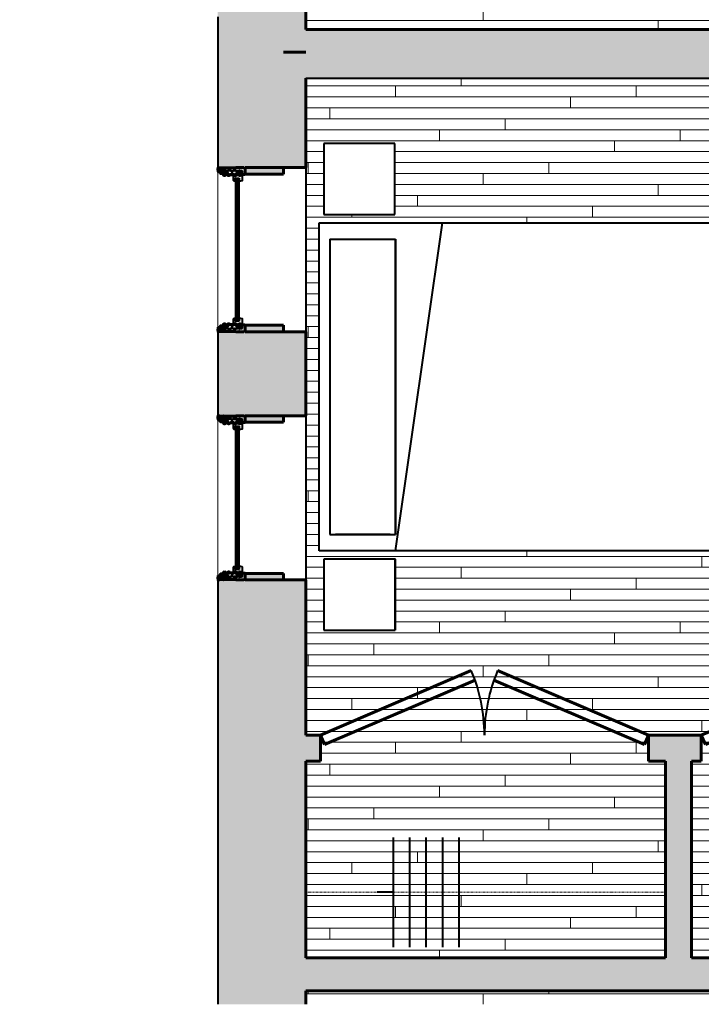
# Model space of a CAD drawing. Header units: inches. Extents: x 247 to 537, y -3781 to -3400.
# Tile 1 of 25: x 263 to 388, y -3781 to -3601. Entities that reach past the tile are written whole.
import ezdxf

# ---------------------------------------------------------------- set-up
doc = ezdxf.new("R2010")
doc.units = ezdxf.units.IN
doc.header["$MEASUREMENT"] = 0
doc.linetypes.add('Hidden 1_16_', pattern=[0.09375, 0.0625, -0.03125])
for name, color, linetype, lineweight in [('A-DETL', 90, 'Continuous', 40), ('A-DOOR', 31, 'Continuous', 40), ('A-FLOR-PATT', 8, 'Continuous', 18), ('A-GLAZ', 151, 'Continuous', 40), ('A-WALL', 113, 'Continuous', 18), ('A-WALL-PATT', 111, 'Continuous', 18), ('I-FURN', 30, 'Continuous', 40), ('I-WALL', 2, 'Continuous', 40)]:
    doc.layers.add(name, color=color, linetype=linetype, lineweight=lineweight)

# ---------------------------------------------------------------- blocks, each defined once
blk = doc.blocks.new('Proline_Clad_Wood-Double-Hung_Vent_Unit - 30_ x 48_ garden enlarged-1929818-UNIT 2')
at = {"layer": 'A-GLAZ'}
h = blk.add_hatch(color=135, dxfattribs=at)
h.paths.add_polyline_path([(-15, 5.91), (-15, 5.78), (-14.93, 5.8), (-14.95, 5.96)], flags=0)
h.paths.add_polyline_path([(-14.98, 5.63), (-14.91, 5.65), (-14.91, 5.77), (-14.98, 5.75)], flags=0)
h.paths.add_polyline_path([(-14.96, 4.81), (-14.85, 4.81), (-14.92, 4.85)], flags=0)
h.paths.add_polyline_path([(-14.94, 5.04), (-14.9, 5.08), (-14.92, 5.56), (-14.94, 5.56)], flags=0)
h.paths.add_polyline_path([(-14.8, 5.65), (-14.76, 5.65), (-14.76, 5.93), (-14.8, 5.94)], flags=0)
h.paths.add_polyline_path([(-14.74, 6), (-14.74, 5.96), (-14.64, 5.96), (-14.43, 5.9), (-14.3, 5.9), (-14.3, 5.94), (-14.43, 5.94), (-14.64, 6)], flags=0)
h.paths.add_polyline_path([(-14.52, 5.58), (-14.42, 5.63), (-14.29, 5.63), (-14.3, 5.67), (-14.42, 5.67)], flags=0)
h.paths.add_polyline_path([(-14.42, 5.52), (-14.32, 5.48), (-13.97, 5.48), (-13.96, 5.52)], flags=0)
h.paths.add_polyline_path([(-14.39, 5.26), (-14.35, 5.28), (-14.34, 5.46), (-14.39, 5.45)], flags=0)
h.paths.add_polyline_path([(-14.27, 5.7), (-14.23, 5.69), (-14.23, 5.88), (-14.27, 5.87)], flags=0)
h.paths.add_polyline_path([(-13.94, 5.45), (-13.94, 5.01), (-13.9, 5.01), (-13.9, 5.46)], flags=0)
h = blk.add_hatch(color=135, dxfattribs=at)
h.paths.add_polyline_path([(-13.77, 1.7), (-13.79, 1.73), (-13.95, 1.73), (-13.97, 1.62)], flags=0)
h.paths.add_polyline_path([(-15, 1.24), (-14.91, 1.15), (-14.88, 1), (-13.83, 1), (-13.77, 1.06), (-13.77, 1.7), (-14, 1.6), (-14.35, 1.61), (-14.35, 1.63), (-14.33, 1.77), (-14.36, 1.77), (-14.36, 2.05), (-14.55, 2.05), (-14.55, 2.14), (-14.27, 2.15), (-14.27, 2.38), (-14.36, 2.38), (-14.36, 2.53), (-14.59, 2.98), (-14.55, 3.02), (-14.27, 3.19), (-14.27, 3.55), (-14.59, 3.77), (-14.58, 3.83), (-14.36, 4.21), (-14.36, 4.54), (-14.55, 4.55), (-14.55, 4.64), (-14.36, 4.64), (-14.36, 4.9), (-14.18, 4.91), (-14.18, 5.09), (-14.34, 5.09), (-14.41, 5.21), (-14.45, 5.21), (-14.47, 5.27), (-14.39, 5.27), (-14.39, 5.45), (-14.71, 5.45), (-14.84, 5.07), (-14.71, 4.88), (-14.77, 4.8), (-14.9, 4.79), (-14.94, 4.75), (-14.94, 4.4), (-14.91, 4.37), (-14.94, 4.34), (-14.94, 2.76), (-15, 2.72)], flags=0)
h = blk.add_hatch(color=135, dxfattribs=at)
h.paths.add_polyline_path([(13.77, 1.7), (13.77, 1.06), (13.83, 1), (14.88, 1), (14.91, 1.15), (15, 1.24), (15, 2.72), (14.94, 2.76), (14.94, 4.34), (14.91, 4.37), (14.94, 4.4), (14.94, 4.75), (14.9, 4.79), (14.77, 4.8), (14.71, 4.88), (14.77, 4.99), (14.84, 5.07), (14.71, 5.45), (14.39, 5.45), (14.39, 5.27), (14.48, 5.27), (14.45, 5.21), (14.41, 5.21), (14.34, 5.09), (14.18, 5.09), (14.18, 4.91), (14.36, 4.9), (14.36, 4.64), (14.55, 4.64), (14.55, 4.55), (14.36, 4.54), (14.36, 4.21), (14.59, 3.77), (14.55, 3.72), (14.27, 3.55), (14.27, 3.19), (14.59, 2.98), (14.58, 2.92), (14.36, 2.53), (14.36, 2.38), (14.27, 2.38), (14.27, 2.15), (14.55, 2.14), (14.55, 2.05), (14.36, 2.05), (14.36, 1.77), (14.33, 1.77), (14.35, 1.61), (14.32, 1.6), (13.98, 1.6), (13.81, 1.68)], flags=0)
h.paths.add_polyline_path([(13.77, 1.7), (13.97, 1.62), (13.95, 1.73), (13.79, 1.73)], flags=0)
h = blk.add_hatch(color=135, dxfattribs=at)
h.paths.add_polyline_path([(13.9, 5.46), (13.9, 5.01), (13.94, 5.01), (13.94, 5.45)], flags=0)
h.paths.add_polyline_path([(14.52, 5.58), (14.42, 5.67), (14.3, 5.67), (14.29, 5.63), (14.42, 5.63)], flags=0)
h.paths.add_polyline_path([(14.42, 5.52), (14.42, 5.48), (14.49, 5.56)], flags=0)
h.paths.add_polyline_path([(13.96, 5.52), (13.97, 5.48), (14.32, 5.48), (14.42, 5.52)], flags=0)
h.paths.add_polyline_path([(14.23, 5.69), (14.27, 5.7), (14.27, 5.87), (14.23, 5.88)], flags=0)
h.paths.add_polyline_path([(14.3, 5.94), (14.3, 5.9), (14.43, 5.9), (14.74, 6), (14.64, 6), (14.43, 5.94)], flags=0)
h.paths.add_polyline_path([(14.34, 5.46), (14.35, 5.28), (14.39, 5.26), (14.39, 5.45)], flags=0)
h.paths.add_polyline_path([(14.76, 5.93), (14.76, 5.65), (14.8, 5.65), (14.8, 5.94)], flags=0)
h.paths.add_polyline_path([(14.85, 4.81), (14.96, 4.81), (14.92, 4.85)], flags=0)
h.paths.add_polyline_path([(14.9, 5.08), (14.94, 5.04), (14.92, 5.56), (14.9, 5.55)], flags=0)
h.paths.add_polyline_path([(14.91, 5.77), (14.91, 5.65), (14.97, 5.63), (14.97, 5.75)], flags=0)
h.paths.add_polyline_path([(14.93, 5.8), (15, 5.78), (15, 5.91), (14.95, 5.96), (14.93, 5.88)], flags=0)
h = blk.add_hatch(color=135, dxfattribs=at)
h.paths.add_polyline_path([(-14.12, 5.1), (-14.08, 5.03), (-14.08, 5.17)], flags=0)
h.paths.add_polyline_path([(-14.12, 1.64), (-14.08, 1.62), (-14.08, 1.7)], flags=0)
h.paths.add_polyline_path([(-14.07, 2.22), (-13.87, 2.1), (-13.72, 2.1), (-13.58, 1.97), (-13.7, 1.82), (-14.05, 1.78), (-14.05, 1.73), (-13.7, 1.77), (-13.53, 1.97), (-13.72, 2.15), (-13.86, 2.15), (-14.05, 2.34), (-13.86, 2.52), (-13.72, 2.52), (-13.54, 2.65), (-13.61, 2.86), (-13.68, 2.94), (-13.7, 3.06), (-13.68, 3.79), (-13.61, 3.87), (-13.54, 4.08), (-13.72, 4.21), (-13.86, 4.21), (-14.05, 4.4), (-13.86, 4.59), (-13.72, 4.59), (-13.53, 4.76), (-13.7, 4.96), (-14.05, 5), (-14.05, 4.95), (-13.7, 4.91), (-13.58, 4.76), (-13.72, 4.63), (-13.87, 4.63), (-14.07, 4.51), (-14.07, 4.28), (-13.87, 4.17), (-13.72, 4.17), (-13.58, 4.07), (-13.64, 3.91), (-13.72, 3.81), (-13.75, 3.69), (-13.72, 2.92), (-13.64, 2.83), (-13.58, 2.67), (-13.72, 2.57), (-13.87, 2.57), (-14.07, 2.45)], flags=0)
h = blk.add_hatch(color=135, dxfattribs=at)
h.paths.add_polyline_path([(13.53, 4.76), (13.72, 4.59), (13.86, 4.59), (14.05, 4.4), (13.86, 4.21), (13.72, 4.21), (13.54, 4.08), (13.61, 3.87), (13.68, 3.79), (13.7, 3.69), (13.68, 2.94), (13.61, 2.86), (13.54, 2.65), (13.72, 2.52), (13.86, 2.52), (14.05, 2.34), (13.86, 2.15), (13.72, 2.15), (13.53, 1.97), (13.7, 1.77), (14.05, 1.73), (14.05, 1.78), (13.7, 1.82), (13.58, 1.97), (13.72, 2.1), (13.87, 2.1), (14.07, 2.22), (14.07, 2.45), (13.81, 2.57), (13.72, 2.57), (13.58, 2.67), (13.64, 2.83), (13.72, 2.92), (13.75, 3.06), (13.72, 3.81), (13.64, 3.91), (13.58, 4.07), (13.72, 4.17), (13.87, 4.17), (14.07, 4.31), (14.07, 4.51), (13.81, 4.63), (13.72, 4.63), (13.58, 4.76), (13.7, 4.91), (14.05, 4.95), (14.05, 5), (13.7, 4.96)], flags=0)
h.paths.add_polyline_path([(14.08, 1.7), (14.08, 1.62), (14.12, 1.64)], flags=0)
h.paths.add_polyline_path([(14.08, 5.17), (14.08, 5.03), (14.12, 5.1)], flags=0)
for points in [[(-15, -1.94), (-15, -6), (-13.83, -6), (-13.83, 1), (-15, 1), (-15, 0.56)], [(13.83, -6), (15, -6), (15, 1), (13.83, 1), (13.83, -1.94)]]:
    blk.add_hatch(color=135, dxfattribs=at).paths.add_polyline_path(points, flags=0)
at = {"layer": 'A-GLAZ', "color": 10, "lineweight": 60}
for p, q in [((-15, 5.91), (-15, 5.78)), ((-15, 5.78), (-14.98, 5.75)), ((-14.98, 5.75), (-14.98, 5.63)), ((-14.94, 5.59), (-14.94, 5.04)), ((-14.9, 5.79), (-14.93, 5.88)), ((-14.93, 5.88), (-14.9, 5.88)), ((-14.91, 5.77), (-14.93, 5.8)), ((-14.93, 5.8), (-14.9, 5.79)), ((-14.91, 5.65), (-14.91, 5.77)), ((-14.9, 5.88), (-14.9, 5.91)), ((-14.9, 5.08), (-14.9, 5.55)), ((-14.83, 5.62), (-14.88, 5.62)), ((-14.87, 5.58), (-14.83, 5.58)), ((-14.71, 5.45), (-14.84, 5.07)), ((-14.8, 5.94), (-14.8, 5.65)), ((-14.76, 5.65), (-14.76, 5.93)), ((-14.64, 6), (-14.74, 6)), ((-14.74, 5.96), (-14.64, 5.96)), ((-14.39, 5.45), (-14.71, 5.45)), ((-14.43, 5.94), (-14.64, 6)), ((-14.64, 5.96), (-14.43, 5.9)), ((-14.3, 5.94), (-14.43, 5.94)), ((-14.43, 5.9), (-14.3, 5.9)), ((-14.3, 5.67), (-14.42, 5.67)), ((-14.42, 5.63), (-14.29, 5.63)), ((-13.96, 5.52), (-14.42, 5.52)), ((-14.39, 5.45), (-14.39, 5.26)), ((-14.39, 5.27), (-14.39, 5.45)), ((-14.35, 5.28), (-14.34, 5.46)), ((-14.32, 5.48), (-13.97, 5.48)), ((-14.27, 5.87), (-14.27, 5.7)), ((-14.23, 5.69), (-14.23, 5.88)), ((-13.94, 5.45), (-13.94, 5.01)), ((-13.9, 5.01), (-13.9, 5.46)), ((13.9, 5.46), (13.9, 5.01)), ((13.94, 5.01), (13.94, 5.45)), ((14.42, 5.52), (13.96, 5.52)), ((13.97, 5.48), (14.32, 5.48)), ((14.23, 5.88), (14.23, 5.69)), ((14.27, 5.7), (14.27, 5.87)), ((14.29, 5.63), (14.42, 5.63)), ((14.43, 5.94), (14.3, 5.94)), ((14.3, 5.9), (14.43, 5.9)), ((14.42, 5.67), (14.3, 5.67)), ((14.34, 5.46), (14.35, 5.28)), ((14.39, 5.26), (14.39, 5.45)), ((14.71, 5.45), (14.39, 5.45)), ((14.39, 5.45), (14.39, 5.27)), ((14.64, 6), (14.43, 5.94)), ((14.43, 5.9), (14.64, 5.96)), ((14.74, 6), (14.64, 6)), ((14.64, 5.96), (14.74, 5.96)), ((14.84, 5.07), (14.71, 5.45)), ((14.76, 5.93), (14.76, 5.65)), ((14.8, 5.65), (14.8, 5.94)), ((14.88, 5.62), (14.83, 5.62)), ((14.83, 5.58), (14.87, 5.58)), ((14.9, 5.91), (14.9, 5.88)), ((14.9, 5.88), (14.93, 5.88)), ((14.93, 5.88), (14.9, 5.79)), ((14.9, 5.79), (14.93, 5.8)), ((14.9, 5.55), (14.9, 5.08)), ((14.93, 5.8), (14.91, 5.77)), ((14.91, 5.77), (14.91, 5.65)), ((14.94, 5.04), (14.94, 5.59)), ((14.97, 5.75), (15, 5.78)), ((14.97, 5.63), (14.97, 5.75)), ((15, 5.78), (15, 5.91)), ((-14.96, 4.81), (-14.85, 4.81)), ((-14.9, 4.79), (-14.94, 4.75)), ((-14.94, 4.75), (-14.94, 4.4)), ((-14.94, 4.4), (-14.91, 4.37)), ((-14.91, 4.37), (-14.94, 4.34)), ((-14.94, 4.34), (-14.94, 2.76)), ((-14.84, 4.85), (-14.92, 4.85)), ((-14.77, 4.8), (-14.9, 4.79)), ((-14.87, 5), (-14.86, 4.97)), ((-14.83, 5.01), (-14.85, 5.04)), ((-14.84, 5.07), (-14.83, 5.01)), ((-14.8, 4.87), (-14.84, 4.85)), ((-14.82, 4.82), (-14.78, 4.84)), ((-14.78, 4.93), (-14.78, 4.9)), ((-14.71, 4.88), (-14.77, 4.8)), ((-14.74, 4.94), (-14.71, 4.88)), ((-14.74, 4.9), (-14.74, 4.93)), ((-14.58, 3.83), (-14.36, 4.21)), ((-14.55, 4.55), (-14.55, 4.64)), ((-14.55, 4.64), (-14.36, 4.64)), ((-14.36, 4.54), (-14.55, 4.55)), ((-14.27, 3.55), (-14.55, 3.72)), ((-14.45, 5.21), (-14.48, 5.27)), ((-14.48, 5.27), (-14.39, 5.27)), ((-14.39, 5.26), (-14.45, 5.26)), ((-14.45, 5.26), (-14.42, 5.22)), ((-14.41, 5.21), (-14.45, 5.21)), ((-14.34, 5.09), (-14.41, 5.21)), ((-14.36, 4.9), (-14.18, 4.91)), ((-14.36, 4.64), (-14.36, 4.9)), ((-14.36, 4.21), (-14.36, 4.54)), ((-14.18, 5.09), (-14.34, 5.09)), ((-14.18, 4.91), (-14.18, 5.09)), ((-14.08, 5.17), (-14.12, 5.1)), ((-14.12, 5.1), (-14.12, 5.03)), ((-14.08, 5.03), (-14.08, 5.17)), ((-13.7, 4.96), (-14.05, 5)), ((-14.05, 4.95), (-13.7, 4.91)), ((-13.72, 4.63), (-13.87, 4.63)), ((-13.87, 4.17), (-13.72, 4.17)), ((-13.86, 4.59), (-13.72, 4.59)), ((-13.72, 4.21), (-13.86, 4.21)), ((-13.75, 3.69), (-13.75, 3.04)), ((-13.7, 3.04), (-13.7, 3.69)), ((14.05, 5), (13.7, 4.96)), ((13.7, 4.91), (14.05, 4.95)), ((13.7, 3.69), (13.7, 3.04)), ((13.87, 4.63), (13.72, 4.63)), ((13.72, 4.59), (13.86, 4.59)), ((13.86, 4.21), (13.72, 4.21)), ((13.72, 4.17), (13.87, 4.17)), ((13.75, 3.04), (13.75, 3.69)), ((14.12, 5.1), (14.08, 5.17)), ((14.08, 5.17), (14.08, 5.03)), ((14.12, 5.03), (14.12, 5.1)), ((14.34, 5.09), (14.18, 5.09)), ((14.18, 5.09), (14.18, 4.91)), ((14.18, 4.91), (14.36, 4.9)), ((14.55, 3.72), (14.27, 3.55)), ((14.41, 5.21), (14.34, 5.09)), ((14.36, 4.9), (14.36, 4.64)), ((14.36, 4.64), (14.55, 4.64)), ((14.55, 4.55), (14.36, 4.54)), ((14.36, 4.54), (14.36, 4.21)), ((14.36, 4.21), (14.58, 3.83)), ((14.39, 5.27), (14.48, 5.27)), ((14.45, 5.26), (14.39, 5.26)), ((14.45, 5.21), (14.41, 5.21)), ((14.42, 5.22), (14.45, 5.26)), ((14.48, 5.27), (14.45, 5.21)), ((14.55, 4.64), (14.55, 4.55)), ((14.71, 4.88), (14.74, 4.94)), ((14.77, 4.8), (14.71, 4.88)), ((14.74, 4.93), (14.74, 4.9)), ((14.9, 4.79), (14.77, 4.8)), ((14.78, 4.9), (14.78, 4.93)), ((14.78, 4.84), (14.82, 4.82)), ((14.84, 4.85), (14.8, 4.87)), ((14.83, 5.01), (14.84, 5.07)), ((14.85, 5.04), (14.83, 5.01)), ((14.92, 4.85), (14.84, 4.85)), ((14.85, 4.81), (14.96, 4.81)), ((14.86, 4.97), (14.87, 5)), ((14.94, 4.75), (14.9, 4.79)), ((14.91, 4.37), (14.94, 4.4)), ((14.94, 4.34), (14.91, 4.37)), ((14.94, 4.4), (14.94, 4.75)), ((14.94, 2.76), (14.94, 4.34)), ((-14.94, 2.76), (-15, 2.72)), ((-15, 2.72), (-15, 1.24)), ((-14.36, 2.53), (-14.58, 2.92)), ((-14.55, 3.02), (-14.27, 3.19)), ((-14.55, 2.14), (-14.27, 2.15)), ((-14.55, 2.05), (-14.55, 2.14)), ((-14.36, 2.05), (-14.55, 2.05)), ((-14.36, 2.38), (-14.36, 2.53)), ((-14.27, 2.38), (-14.36, 2.38)), ((-14.36, 1.77), (-14.36, 2.05)), ((-14.27, 3.19), (-14.27, 3.55)), ((-14.27, 2.15), (-14.27, 2.38)), ((-13.7, 1.82), (-14.05, 1.78)), ((-13.72, 2.57), (-13.87, 2.57)), ((-13.87, 2.1), (-13.72, 2.1)), ((-13.86, 2.52), (-13.72, 2.52)), ((-13.72, 2.15), (-13.86, 2.15)), ((14.05, 1.78), (13.7, 1.82)), ((13.87, 2.57), (13.72, 2.57)), ((13.72, 2.52), (13.86, 2.52)), ((13.86, 2.15), (13.72, 2.15)), ((13.72, 2.1), (13.87, 2.1)), ((14.27, 3.55), (14.27, 3.19)), ((14.27, 3.19), (14.55, 3.02)), ((14.36, 2.38), (14.27, 2.38)), ((14.27, 2.38), (14.27, 2.15)), ((14.27, 2.15), (14.55, 2.14)), ((14.58, 2.92), (14.36, 2.53)), ((14.36, 2.53), (14.36, 2.38)), ((14.55, 2.05), (14.36, 2.05)), ((14.36, 2.05), (14.36, 1.77)), ((14.55, 2.14), (14.55, 2.05)), ((15, 2.72), (14.94, 2.76)), ((15, 1.24), (15, 2.72)), ((-15, 1.24), (-14.91, 1.15)), ((-15, 1), (-15, -6)), ((-13.83, 1), (-15, 1)), ((-14.91, 1.15), (-14.91, 1.02)), ((-14.91, 1.02), (-14.88, 1)), ((-14.88, 1), (-13.83, 1)), ((-14.33, 1.77), (-14.36, 1.77)), ((-14.35, 1.63), (-14.33, 1.77)), ((-14, 1.6), (-14.32, 1.6)), ((-14.12, 1.7), (-14.12, 1.64)), ((-14.12, 1.64), (-14.08, 1.62)), ((-14.08, 1.62), (-14.08, 1.7)), ((-14.05, 1.73), (-13.7, 1.77)), ((-13.95, 1.73), (-13.97, 1.62)), ((-13.79, 1.73), (-13.95, 1.73)), ((-13.83, -6), (-13.83, 1)), ((-13.77, 1.06), (-13.77, 1.7)), ((13.7, 1.77), (14.05, 1.73)), ((13.77, 1.7), (13.77, 1.06)), ((13.95, 1.73), (13.79, 1.73)), ((13.83, 1), (13.83, -6)), ((15, 1), (13.83, 1)), ((13.83, 1), (14.88, 1)), ((13.97, 1.62), (13.95, 1.73)), ((14.32, 1.6), (14, 1.6)), ((14.08, 1.7), (14.08, 1.62)), ((14.08, 1.62), (14.12, 1.64)), ((14.12, 1.64), (14.12, 1.7)), ((14.36, 1.77), (14.33, 1.77)), ((14.33, 1.77), (14.35, 1.63)), ((14.88, 1), (14.91, 1.02)), ((14.91, 1.15), (15, 1.24)), ((14.91, 1.02), (14.91, 1.15)), ((15, -6), (15, 1)), ((-15, -6), (-13.83, -6)), ((13.83, -6), (15, -6))]:
    blk.add_line(p, q, dxfattribs=at)
at = {"layer": 'A-GLAZ', "color": 250}
for p, q in [((-13.73, 2.48), (-13.73, 2.2)), ((-13.48, 1.85), (-13.67, 1.66)), ((-13.52, 3.06), (-13.54, 2.77)), ((-13.54, 2.08), (-13.51, 2.08)), ((-13.51, 2.77), (-13.5, 3.06)), ((-13.45, 2.8), (-13.49, 2.8)), ((-13.49, 2.8), (-13.49, 2.77)), ((-13.48, 2.05), (-13.48, 1.85)), ((-13.42, 3.12), (-13.47, 3.03)), ((-13.47, 3.03), (-13.47, 2.8)), ((-13.47, 2.8), (-13.42, 2.8)), ((-13.42, 2.73), (-13.47, 2.72)), ((-13.47, 2.72), (-13.47, 2.65)), ((-13.46, 2.77), (-13.45, 2.8)), ((-12.67, 3.15), (-13.44, 3.15)), ((-13.44, 3.12), (-12.67, 3.12)), ((-12.77, 3.12), (-13.42, 3.12)), ((-13.42, 2.8), (-13.42, 2.73)), ((-13.08, 2.8), (-12.7, 2.82)), ((-13.08, 2.08), (-13.08, 2.8)), ((-13.08, 2.71), (13.08, 2.71)), ((13.08, 2.59), (-13.08, 2.59)), ((13.08, 2.2), (-13.08, 2.2)), ((-12.51, 2.08), (-13.08, 2.08)), ((-12.77, 3.02), (-12.77, 3.12)), ((-12.69, 2.94), (-12.77, 3.02)), ((-12.66, 2.88), (-12.67, 2.92)), ((-12.58, 2.87), (-12.66, 2.8)), ((-12.64, 2.78), (-12.56, 2.84)), ((-12.62, 1.51), (-12.51, 2.02)), ((-12.61, 3.08), (-12.54, 2.76)), ((-12.52, 2.77), (-12.58, 3.08)), ((-12.56, 2.84), (-12.58, 2.87)), ((-12.51, 2.08), (12.51, 2.08)), ((-12.51, 2.02), (-12.51, 2.08)), ((13.08, 2.08), (12.51, 2.08)), ((12.51, 2.08), (12.51, 2.02)), ((12.51, 2.02), (12.62, 1.51)), ((12.58, 3.08), (12.52, 2.77)), ((12.54, 2.76), (12.61, 3.08)), ((12.58, 2.87), (12.56, 2.84)), ((12.56, 2.84), (12.64, 2.78)), ((12.66, 2.8), (12.58, 2.87)), ((12.67, 2.92), (12.66, 2.88)), ((13.44, 3.15), (12.67, 3.15)), ((12.67, 3.12), (13.44, 3.12)), ((12.77, 3.02), (12.69, 2.94)), ((12.7, 2.82), (13.08, 2.8)), ((13.42, 3.12), (12.77, 3.12)), ((12.77, 3.12), (12.77, 3.02)), ((13.08, 2.8), (13.08, 2.08)), ((13.47, 3.03), (13.42, 3.12)), ((13.42, 2.73), (13.42, 2.8)), ((13.42, 2.8), (13.47, 2.8)), ((13.47, 2.72), (13.42, 2.73)), ((13.49, 2.8), (13.45, 2.8)), ((13.45, 2.8), (13.46, 2.77)), ((13.47, 2.8), (13.47, 3.03)), ((13.47, 2.65), (13.47, 2.72)), ((13.48, 1.85), (13.48, 2.05)), ((13.67, 1.66), (13.48, 1.85)), ((13.49, 2.77), (13.49, 2.8)), ((13.5, 3.06), (13.51, 2.77)), ((13.51, 2.08), (13.54, 2.08)), ((13.54, 2.77), (13.52, 3.06)), ((13.73, 2.2), (13.73, 2.48)), ((-13.67, 1.66), (-13.67, 1.52)), ((-13.67, 1.52), (-13.63, 1.47)), ((-13.63, 1.47), (-12.67, 1.47)), ((12.67, 1.47), (13.63, 1.47)), ((13.63, 1.47), (13.67, 1.52)), ((13.67, 1.52), (13.67, 1.66))]:
    blk.add_line(p, q, dxfattribs=at)
at = {"layer": 'A-GLAZ', "color": 10, "lineweight": 60}
for centre, radius, start, end in [((-14.95, 5.91), 0.05, 0, 180), ((-14.93, 5.63), 0.0471, 180, 250), ((-14.88, 5.65), 0.031, 180, 270), ((-14.87, 5.55), 0.031, 90, 180), ((-14.83, 5.65), 0.031, 270, 0), ((-14.83, 5.65), 0.071, 270, 0), ((-14.74, 5.94), 0.061, 90, 180), ((-14.74, 5.93), 0.0265, 90, 180), ((-14.42, 5.58), 0.0945, 90, 270), ((-14.42, 5.58), 0.0545, 90, 270), ((-14.42, 5.45), 0.032, 358.9819, 98.1628), ((-14.32, 5.46), 0.0224, 90, 169.0382), ((-14.3, 5.88), 0.061, 0, 90), ((-14.3, 5.87), 0.0242, 360, 90), ((-14.3, 5.7), 0.0298, 270, 0), ((-14.29, 5.69), 0.056, 270, 0), ((-13.97, 5.45), 0.0271, 360, 90), ((-13.96, 5.46), 0.056, 0, 90), ((13.96, 5.46), 0.056, 90, 180), ((13.97, 5.45), 0.0271, 90, 180), ((14.3, 5.88), 0.061, 90, 180), ((14.29, 5.69), 0.056, 180, 270), ((14.3, 5.87), 0.0242, 90, 180), ((14.3, 5.7), 0.0298, 180, 270), ((14.32, 5.46), 0.0224, 10.9618, 90), ((14.42, 5.45), 0.032, 81.8372, 181.0181), ((14.42, 5.58), 0.0945, 270, 90), ((14.42, 5.58), 0.0545, 270, 90), ((14.74, 5.94), 0.061, 360, 90), ((14.74, 5.93), 0.0265, 360, 90), ((14.83, 5.65), 0.071, 180, 270), ((14.83, 5.65), 0.031, 180, 270), ((14.87, 5.55), 0.031, 0, 90), ((14.88, 5.65), 0.031, 270, 0), ((14.95, 5.91), 0.05, 0, 180), ((14.93, 5.63), 0.0471, 290, 360), ((-14.92, 4.99), 0.0557, 115.55, 189.111), ((-14.95, 4.98), 0.0227, 189.111, 353.1504), ((-14.94, 4.83), 0.0287, 33.0847, 237.5317), ((-14.9, 4.98), 0.031, 30, 181.1307), ((-14.84, 5.11), 0.0698, 205.1454, 259.6398), ((-14.82, 5.02), 0.0653, 233.4114, 274.9955), ((-14.85, 4.88), 0.071, 270, 296.5651), ((-14.83, 4.92), 0.0855, 6.6756, 93.3019), ((-14.83, 4.92), 0.0887, 14.7882, 92.4842), ((-14.81, 4.93), 0.031, 0, 90), ((-14.81, 4.9), 0.0319, 292.4786, 353.5214), ((-14.81, 4.9), 0.0673, 296.5651, 1.906), ((-14.51, 3.79), 0.078, 150.0027, 240.0027), ((-14.41, 5.28), 0.0599, 256.011, 354.4207), ((-14.04, 5.03), 0.078, 180, 263.5665), ((-13.87, 4.4), 0.232, 90, 270), ((-14.05, 5.03), 0.031, 180, 263.5665), ((-13.86, 4.4), 0.187, 90, 270), ((-13.92, 5.01), 0.0199, 180, 0), ((-13.48, 3.69), 0.263, 125.5043, 180), ((-13.72, 4.77), 0.188, 270, 83.5665), ((-13.72, 4.77), 0.143, 270, 83.5665), ((-13.72, 4.02), 0.188, 305.5043, 90), ((-13.72, 4.02), 0.143, 305.5043, 90), ((-13.48, 3.69), 0.218, 125.5043, 180), ((13.72, 4.77), 0.188, 96.4335, 270), ((13.72, 4.02), 0.188, 90, 234.4957), ((13.72, 4.77), 0.143, 96.4335, 270), ((13.72, 4.02), 0.143, 90, 234.4957), ((13.48, 3.69), 0.218, 0, 54.4957), ((13.48, 3.69), 0.263, 360, 54.4957), ((13.86, 4.4), 0.187, 270, 90), ((13.87, 4.4), 0.232, 270, 90), ((13.92, 5.01), 0.0199, 180, 360), ((14.05, 5.03), 0.031, 276.4335, 0), ((14.04, 5.03), 0.078, 276.4335, 360), ((14.41, 5.28), 0.0599, 185.5793, 283.989), ((14.51, 3.79), 0.078, 299.9973, 29.9973), ((14.83, 4.92), 0.0855, 86.6981, 173.3244), ((14.83, 4.92), 0.0887, 87.5158, 165.2118), ((14.81, 4.9), 0.0673, 178.094, 243.4349), ((14.81, 4.93), 0.031, 90, 180), ((14.81, 4.9), 0.0319, 186.4786, 247.5214), ((14.82, 5.02), 0.0653, 265.0045, 306.5886), ((14.85, 4.88), 0.071, 243.4349, 270), ((14.84, 5.11), 0.0698, 280.3602, 334.8546), ((14.9, 4.98), 0.031, 358.8693, 150), ((14.94, 4.83), 0.0287, 302.4683, 146.9153), ((14.95, 4.98), 0.0227, 186.8496, 350.889), ((14.92, 4.99), 0.0557, 350.889, 64.45), ((-14.51, 2.96), 0.078, 119.9973, 209.9973), ((-13.87, 2.34), 0.232, 90, 270), ((-13.86, 2.34), 0.187, 90, 270), ((-13.48, 3.04), 0.263, 180, 234.4957), ((-13.72, 2.71), 0.188, 270, 54.4957), ((-13.72, 2.71), 0.143, 270, 54.4957), ((-13.72, 1.96), 0.187, 276.4335, 90), ((-13.72, 1.96), 0.142, 276.4335, 90), ((-13.48, 3.04), 0.218, 180, 234.4957), ((13.72, 2.71), 0.188, 125.5043, 270), ((13.72, 1.96), 0.187, 90, 263.5665), ((13.72, 2.71), 0.143, 125.5043, 270), ((13.72, 1.96), 0.142, 90, 263.5665), ((13.48, 3.04), 0.218, 305.5043, 0), ((13.48, 3.04), 0.263, 305.5043, 360), ((13.86, 2.34), 0.187, 270, 90), ((13.87, 2.34), 0.232, 270, 90), ((14.51, 2.96), 0.078, 330.0027, 60.0027), ((-14.32, 1.63), 0.0308, 169.6071, 270.3559), ((-14.04, 1.7), 0.078, 96.4335, 180), ((-14.05, 1.7), 0.031, 96.4335, 180), ((-14, 1.63), 0.031, 270, 350), ((-13.83, 1.06), 0.062, 270, 0), ((-13.8, 1.7), 0.0336, 3.4669, 74.5331), ((13.8, 1.7), 0.0336, 105.4669, 176.5331), ((13.83, 1.06), 0.062, 180, 270), ((14, 1.63), 0.031, 190, 270), ((14.04, 1.7), 0.078, 360, 83.5665), ((14.05, 1.7), 0.031, 0, 83.5665), ((14.32, 1.63), 0.0308, 269.6441, 10.3929)]:
    blk.add_arc(centre, radius, start, end, dxfattribs=at)
at = {"layer": 'A-GLAZ', "color": 250}
for centre, radius, start, end in [((-13.7, 2.48), 0.0232, 90, 180), ((-13.7, 2.2), 0.0297, 180, 270), ((-13.7, 2.66), 0.158, 270, 338.35), ((-13.73, 1.99), 0.183, 38.9118, 79.0882), ((-13.54, 2.13), 0.0551, 211.6569, 270), ((-13.5, 2.57), 0.0625, 99.2606, 158.35), ((-13.5, 2.77), 0.0405, 177.486, 352.3244), ((-13.44, 3.06), 0.0885, 90, 179.9343), ((-13.5, 2.77), 0.013, 176.8292, 356.8949), ((-13.51, 2.71), 0.0706, 269.8511, 306.5633), ((-13.51, 2.05), 0.031, 0, 90), ((-13.44, 3.06), 0.0652, 90.0749, 181.5911), ((-12.7, 2.86), 0.0458, 266.9924, 25.2607), ((-12.76, 2.87), 0.1, 25.2607, 44.1399), ((-12.67, 3.06), 0.0835, 12, 90), ((-12.67, 3.06), 0.06, 12, 90), ((-12.64, 2.77), 0.0361, 128.685, 321.315), ((-12.62, 2.74), 0.0386, 18.1661, 115.8735), ((-12.56, 2.76), 0.0475, 191.6531, 12), ((-12.56, 2.76), 0.024, 192.1562, 12), ((12.56, 2.76), 0.0475, 168, 348.3469), ((12.56, 2.76), 0.024, 168, 347.8438), ((12.67, 3.06), 0.0835, 90, 168), ((12.62, 2.74), 0.0386, 64.1265, 161.8339), ((12.67, 3.06), 0.06, 90, 168), ((12.64, 2.77), 0.0361, 218.685, 51.315), ((12.7, 2.86), 0.0458, 154.7393, 273.0076), ((12.76, 2.87), 0.1, 135.8601, 154.7393), ((13.44, 3.06), 0.0885, 0.0657, 90), ((13.44, 3.06), 0.0652, 358.4089, 89.9251), ((13.5, 2.77), 0.0405, 187.6756, 2.514), ((13.51, 2.71), 0.0706, 233.4367, 270.1489), ((13.51, 2.05), 0.031, 90, 180), ((13.5, 2.77), 0.013, 183.1051, 3.1708), ((13.5, 2.57), 0.0625, 21.65, 80.7394), ((13.54, 2.13), 0.0551, 270, 328.3431), ((13.7, 2.66), 0.158, 201.65, 270), ((13.73, 1.99), 0.183, 100.9118, 141.0882), ((13.7, 2.48), 0.0232, 0, 90), ((13.7, 2.2), 0.0297, 270, 0), ((-12.67, 1.52), 0.047, 270.0001, 348), ((12.67, 1.52), 0.047, 192, 270)]:
    blk.add_arc(centre, radius, start, end, dxfattribs=at)
blk = doc.blocks.new('Double-Flush-Closet - 60_ x 80_ _C3 CLOSET-1124647-UNIT 2')
at = {"layer": 'A-DOOR', "color": 10, "lineweight": 60}
for p, q in [((-30, 2.38), (-2.41, 14.16)), ((30, 2.38), (2.41, 14.16)), ((-29.25, 0.63), (-1.72, 12.39)), ((29.26, 0.63), (1.72, 12.39)), ((-30, 2.38), (-29.25, 0.63)), ((30, 2.38), (29.26, 0.63))]:
    blk.add_line(p, q, dxfattribs=at)
at = {"layer": 'A-DOOR', "color": 250}
for centre, start, end in [((-30, 2.38), 360, 23.1243), ((30, 2.38), 156.8757, 180)]:
    blk.add_arc(centre, 30, start, end, dxfattribs=at)
blk = doc.blocks.new('Double-Flush-Closet - 60_ x 80_ _LAUNDRY-1130402-UNIT 2')
at = {"layer": 'A-DOOR', "color": 10, "lineweight": 60}
for p, q in [((-30, 2.38), (-2.41, 14.16)), ((30, 2.38), (2.41, 14.16)), ((-29.25, 0.63), (-1.72, 12.39)), ((29.26, 0.63), (1.72, 12.39)), ((-30, 2.38), (-29.25, 0.63)), ((30, 2.38), (29.26, 0.63))]:
    blk.add_line(p, q, dxfattribs=at)
at = {"layer": 'A-DOOR', "color": 250}
for centre, start, end in [((-30, 2.38), 360, 23.1243), ((30, 2.38), 156.8757, 180)]:
    blk.add_arc(centre, 30, start, end, dxfattribs=at)
blk = doc.blocks.new('Bed-Standard - Queen 60_ x 79_-1580710-UNIT 2')
at = {"layer": 'I-FURN', "color": 250}
for p, q in [((-19.31, 41.3), (40.69, 41.3)), ((-19.31, -37.7), (-19.31, 41.3)), ((40.69, 41.3), (40.69, -37.7)), ((40.69, -23.7), (-19.31, -15.13)), ((-16.31, -23.7), (37.69, -23.7)), ((-16.31, -35.7), (-16.31, -23.7)), ((37.69, -23.7), (-16.31, -23.7)), ((-16.31, -34.7), (-16.31, -24.7)), ((37.69, -35.7), (37.69, -23.7)), ((37.69, -24.7), (37.69, -34.7)), ((-16.31, -35.7), (37.69, -35.7)), ((-16.31, -35.7), (37.69, -35.7)), ((40.69, -37.7), (-19.31, -37.7))]:
    blk.add_line(p, q, dxfattribs=at)
blk = doc.blocks.new('BED SIDE TABLE16 - BED SIDE TABLE-1678574-UNIT 2')
at = {"layer": 'I-FURN', "color": 250}
for p, q in [((331.89, -3623.7), (318.89, -3623.7)), ((318.89, -3623.7), (318.89, -3636.7)), ((331.89, -3636.7), (331.89, -3623.7)), ((318.89, -3636.7), (331.89, -3636.7))]:
    blk.add_line(p, q, dxfattribs=at)
blk = doc.blocks.new('BED SIDE TABLE17 - BED SIDE TABLE-1678586-UNIT 2')
at = {"layer": 'I-FURN', "color": 250}
for p, q in [((331.9, -3699.7), (318.9, -3699.7)), ((318.9, -3699.7), (318.9, -3712.7)), ((331.9, -3712.7), (331.9, -3699.7)), ((318.9, -3712.7), (331.9, -3712.7))]:
    blk.add_line(p, q, dxfattribs=at)

msp = doc.modelspace()

# ---------------------------------------------------------------- hatches: boundary and pattern name
at = {"layer": 'A-FLOR-PATT', "lineweight": 9}
h = msp.add_hatch(dxfattribs=at)
h.set_pattern_fill('FP_1', color=43, style=0, pattern_type=2)
h.set_pattern_definition([(0, (0, 0.8), (0, 2), []), (90, (0, 0.8), (-8, 8), [2, -28]), (90, (12, 4.8), (-8, 8), [2, -28])])
h.paths.add_polyline_path([(381.37, -3781.09), (487.65, -3781.09), (487.65, -3740.14), (526.25, -3740.14), (526.25, -3737.87), (484.12, -3737.87), (484.12, -3778.62), (315.62, -3778.62), (315.62, -3781.09), (377.41, -3781.09)], flags=0)
h.paths.add_polyline_path([(472.89, -3772.62), (478.12, -3772.62), (478.12, -3736.62), (447.89, -3736.62), (447.89, -3731.87), (450.51, -3731.87), (450.51, -3655.41), (449.26, -3655.41), (449.26, -3651.91), (452.89, -3651.91), (452.89, -3651.66), (453.89, -3651.66), (453.89, -3651.91), (455.26, -3651.91), (455.26, -3623.91), (453.89, -3623.91), (453.89, -3624.16), (452.89, -3624.16), (452.89, -3623.91), (449.26, -3623.91), (449.26, -3620.41), (450.51, -3620.41), (450.51, -3607), (445.75, -3607), (445.75, -3608.25), (442.25, -3608.25), (442.25, -3605.62), (442, -3605.62), (442, -3604.62), (442.25, -3604.62), (442.25, -3601.62), (445.75, -3601.62), (445.75, -3602.87), (522.12, -3602.87), (522.12, -3599.74), (525, -3599.74), (525, -3596.25), (528, -3596.25), (528, -3596), (529, -3596), (529, -3596.25), (535.5, -3596.25), (535.5, -3599.75), (534.25, -3599.75), (534.25, -3740.14), (537.33, -3740.14), (537.33, -3513.37), (536.75, -3513.37), (536.75, -3512.12), (534.25, -3512.12), (534.25, -3556.75), (535.5, -3556.75), (535.5, -3560.25), (529, -3560.25), (529, -3560.5), (528, -3560.5), (528, -3560.25), (525, -3560.25), (525, -3556.75), (522.12, -3556.74), (522.12, -3547.84), (498.12, -3547.84), (498.12, -3533.93), (495.8, -3533.93), (494.8, -3532.68), (494.8, -3532.18), (493.36, -3530.75), (493.36, -3507.25), (494.8, -3505.81), (494.8, -3505.31), (495.8, -3504.06), (498.12, -3504.06), (498.12, -3440.8), (497.38, -3440.77), (497.38, -3440.61), (497.28, -3440.77), (497.18, -3440.8), (496.36, -3440.8), (496.33, -3441.84), (496.31, -3441.86), (496.28, -3441.93), (496.16, -3441.98), (494.58, -3441.97), (494.58, -3441.91), (494.53, -3441.97), (494.44, -3441.88), (494.41, -3441.86), (494.39, -3440.8), (469.34, -3440.8), (469.12, -3440.58), (467.64, -3440.44), (467.48, -3440.33), (467.43, -3440.25), (467.38, -3440.07), (467.38, -3440.8), (465.63, -3440.8), (465.63, -3425.74), (396.71, -3425.74), (396.71, -3411.37), (315.62, -3411.37), (315.62, -3413.9), (263.29, -3466.23), (263.29, -3541.52), (315.62, -3593.85), (315.62, -3602.87), (406.75, -3602.87), (406.75, -3601.62), (410.25, -3601.62), (410.25, -3604.62), (410.5, -3604.62), (410.5, -3605.62), (410.25, -3605.62), (410.25, -3608.25), (406.75, -3608.25), (406.75, -3607), (401.62, -3607), (401.62, -3611.75), (315.62, -3611.75), (315.62, -3731.87), (318.25, -3731.87), (318.25, -3736.62), (315.62, -3736.62), (315.62, -3772.62), (381.37, -3772.62), (381.37, -3736.62), (378.25, -3736.62), (378.25, -3731.87), (387.89, -3731.87), (387.89, -3736.62), (386.12, -3736.62), (386.12, -3772.62), (464.29, -3772.62)], flags=0)
h.paths.add_polyline_path([(419.88, -3770.12), (390.88, -3770.12), (390.88, -3739.12), (419.88, -3739.12), (419.88, -3767.87)], flags=0)
h.paths.add_polyline_path([(457.39, -3766), (448.89, -3766), (448.89, -3742), (472.89, -3742), (472.89, -3766), (462.77, -3766)], flags=0)
h.paths.add_polyline_path([(318.9, -3712.7), (318.9, -3699.7), (331.9, -3699.7), (331.9, -3712.7)], flags=0)
h.paths.add_polyline_path([(318.64, -3698.21), (318, -3698.21), (318, -3638.21), (397, -3638.24), (397, -3698.21), (319, -3698.21)], flags=0)
h.paths.add_polyline_path([(452.89, -3653.41), (455.26, -3653.41), (455.26, -3652.66), (450.51, -3652.66), (450.51, -3653.41)], flags=0)
h.paths.add_polyline_path([(320.52, -3636.7), (318.89, -3636.7), (318.89, -3623.7), (331.89, -3623.7), (331.89, -3636.7), (321.62, -3636.7)], flags=0)
h.paths.add_polyline_path([(452.89, -3623.16), (455.26, -3623.16), (455.26, -3622.41), (450.51, -3622.41), (450.51, -3623.16)], flags=0)
h.paths.add_polyline_path([(408.75, -3607), (409.5, -3607), (409.5, -3602.87), (408.75, -3602.87), (408.75, -3605.62)], flags=0)
h.paths.add_polyline_path([(443.75, -3607), (443.75, -3602.87), (443, -3602.87), (443, -3607)], flags=0)
h.paths.add_polyline_path([(528, -3597.75), (534.25, -3597.75), (534.25, -3597), (526.25, -3597), (526.25, -3597.75)], flags=0)
h.paths.add_polyline_path([(535.5, -3585.75), (522.5, -3578.25), (535.5, -3570.75)], flags=0)
h.paths.add_polyline_path([(383.15, -3584.93), (367.17, -3584.93), (367.17, -3582.91), (383.17, -3582.91), (383.17, -3584.93)], flags=0)
h.paths.add_polyline_path([(343.17, -3584.91), (343.17, -3582.89), (359.17, -3582.87), (359.15, -3584.89)], flags=0)
h.paths.add_polyline_path([(377.41, -3581.68), (367.17, -3581.68), (367.17, -3576.93), (359.14, -3576.93), (359.15, -3581.64), (343.16, -3581.66), (343.15, -3576.93), (334.04, -3576.93), (334.04, -3569.17), (329.17, -3569.17), (329.17, -3553.18), (334.04, -3553.18), (334.04, -3545.36), (343.15, -3545.36), (343.16, -3540.66), (359.14, -3540.68), (359.16, -3545.36), (367.15, -3545.36), (367.16, -3540.68), (383.14, -3540.7), (383.16, -3545.36), (392.97, -3545.36), (392.97, -3553.17), (397.72, -3553.17), (397.72, -3569.16), (392.97, -3569.16), (392.97, -3576.93), (383.15, -3576.93), (383.15, -3581.68)], flags=0)
h.paths.add_polyline_path([(325.92, -3569.19), (325.92, -3553.19), (327.94, -3553.19), (327.94, -3569.19)], flags=0)
h.paths.add_polyline_path([(400.97, -3569.17), (398.94, -3569.17), (398.94, -3553.18), (400.97, -3553.18)], flags=0)
h.paths.add_polyline_path([(529, -3559.5), (534.25, -3559.5), (534.25, -3558.75), (526.25, -3558.75), (526.25, -3559.5), (528, -3559.5)], flags=0)
h.paths.add_polyline_path([(383.16, -3539.47), (367.16, -3539.45), (367.16, -3537.43), (383.16, -3537.45), (383.16, -3539.47)], flags=0)
h.paths.add_polyline_path([(359.16, -3539.45), (343.16, -3539.44), (343.17, -3537.41), (359.16, -3537.43), (359.16, -3539.45)], flags=0)
h.paths.add_polyline_path([(457.39, -3535.29), (426.63, -3535.29), (426.63, -3532.59), (424.86, -3532.59), (424.88, -3516.61), (426.63, -3516.61), (426.63, -3513.28), (425.11, -3513.28), (425.13, -3497.29), (426.63, -3497.29), (426.63, -3495.03), (425.11, -3495.03), (425.13, -3479.04), (426.63, -3479.04), (426.63, -3475.29), (461.63, -3475.29), (461.63, -3535.29), (460.64, -3535.29)], flags=0)
h.paths.add_polyline_path([(423.63, -3532.61), (421.61, -3532.6), (421.63, -3516.61), (423.65, -3516.61)], flags=0)
h.paths.add_polyline_path([(494.8, -3529.9), (494.8, -3508.1), (494.56, -3508.34), (494.36, -3509.06), (494.36, -3528.93), (494.56, -3529.65)], flags=0)
h.paths.add_polyline_path([(343.16, -3514.19), (313.5, -3514.19), (313.5, -3484.19), (399.5, -3484.19), (399.5, -3514.19), (359.14, -3514.19)], flags=0)
h.paths.add_polyline_path([(423.88, -3513.29), (421.86, -3513.29), (421.88, -3497.29), (423.91, -3497.3), (423.89, -3509.19)], flags=0)
h.paths.add_polyline_path([(534.25, -3506.12), (536.75, -3506.12), (536.75, -3504.87), (537.33, -3504.87), (537.33, -3424.62), (532.12, -3424.62), (532.12, -3506.12)], flags=0)
h.paths.add_polyline_path([(423.88, -3495.04), (421.86, -3495.04), (421.88, -3479.04), (423.91, -3479.05), (423.9, -3484.19)], flags=0)
h.paths.add_polyline_path([(336.42, -3468.71), (336.42, -3450.01), (373, -3450.01), (373, -3468.71), (337.42, -3468.71)], flags=0)
h.paths.add_polyline_path([(309.86, -3458.85), (309.6, -3458.82), (309.36, -3458.68), (308.91, -3458.34), (308.12, -3457.68), (307.07, -3456.65), (303.63, -3453), (303.22, -3452.53), (302.43, -3451.53), (301.68, -3450.48), (300.98, -3449.37), (300.33, -3448.2), (299.75, -3446.97), (299.27, -3445.66), (298.93, -3444.29), (298.78, -3442.7), (298.83, -3441.38), (299.1, -3439.9), (299.67, -3438.26), (300.26, -3437.06), (301.1, -3435.75), (302.12, -3434.56), (303.27, -3433.51), (304.55, -3432.61), (305.92, -3431.89), (307.43, -3431.34), (308.93, -3431.03), (310.29, -3430.93), (311.73, -3431.04), (313.29, -3431.39), (314.43, -3431.77), (315.69, -3432.3), (316.88, -3432.91), (318.01, -3433.57), (319.09, -3434.28), (320.6, -3435.43), (321.55, -3436.23), (322.91, -3437.44), (325.09, -3439.42), (325.89, -3440.25), (326.48, -3440.96), (326.63, -3441.2), (326.64, -3441.47), (325.22, -3442.91), (324.12, -3441.91), (322.7, -3440.73), (320.96, -3439.31), (319.36, -3438.1), (318.04, -3437.2), (317.27, -3436.73), (316.54, -3436.33), (315.66, -3435.89), (314.88, -3435.57), (314.07, -3435.29), (313.29, -3435.08), (312.4, -3434.94), (311.25, -3434.93), (310.25, -3435.07), (309.52, -3435.24), (308.68, -3435.57), (311.3, -3434.94), (314.59, -3435.58), (317.58, -3437.1), (319.85, -3438.69), (322.14, -3440.53), (325.07, -3442.99), (321.79, -3447.02), (318.53, -3450.6), (314.98, -3454.05), (311.34, -3457.21), (310.98, -3456.82), (307.62, -3453.03), (306.32, -3451.45), (305.09, -3449.75), (303.57, -3446.99), (302.83, -3443.68), (303.36, -3441.01), (303.05, -3441.95), (302.86, -3442.95), (302.8, -3443.98), (302.89, -3444.98), (303.12, -3446.03), (303.45, -3446.99), (303.86, -3447.93), (304.38, -3448.91), (304.93, -3449.81), (305.54, -3450.71), (306.18, -3451.58), (306.94, -3452.53), (308.65, -3454.52), (310.41, -3456.48), (311.15, -3457.25), (311.28, -3457.38), (309.87, -3458.84)], flags=0)
h.paths.add_polyline_path([(467.38, -3439.38), (467.48, -3439.21), (467.58, -3439.18), (469.39, -3439.18), (469.41, -3439.1), (469.47, -3439.06), (469.48, -3438.98), (469.44, -3438.92), (469.39, -3438.91), (469.39, -3438.83), (467.38, -3438.83), (467.38, -3439.21)], flags=0)
h.paths.add_polyline_path([(497.38, -3439.38), (497.38, -3438.83), (495.37, -3438.83), (495.35, -3438.91), (495.29, -3438.96), (495.28, -3439.03), (495.32, -3439.09), (495.37, -3439.11), (495.37, -3439.18), (497.28, -3439.21), (497.32, -3439.24), (497.38, -3439.37)], flags=0)
h.paths.add_polyline_path([(469.12, -3438.91), (469.12, -3438.91), (469.39, -3438.91)], flags=0)
at = {"layer": 'A-WALL-PATT'}
h = msp.add_hatch(color=8, dxfattribs=at)
h.paths.add_polyline_path([(311.5, -3781.09), (311.5, -3703.5), (299.5, -3703.5), (299.5, -3781.09), (305.37, -3781.09)], flags=0)
h.paths.add_polyline_path([(299.5, -3673.5), (311.5, -3673.5), (311.5, -3658.12), (299.5, -3658.12), (299.5, -3668)], flags=0)
h.paths.add_polyline_path([(299.5, -3628.12), (311.5, -3628.12), (311.5, -3599.53), (309.09, -3599.53), (309.09, -3593.16), (299.5, -3583.56), (299.5, -3626.33)], flags=0)
for points in [[(315.62, -3607), (315.62, -3593.85), (311.5, -3589.73), (311.5, -3591.93), (313.25, -3591.93), (313.25, -3599.53), (311.5, -3599.53), (311.5, -3607)], [(321, -3611.75), (352, -3611.75), (352, -3607), (321, -3607)], [(386.12, -3773.25), (386.12, -3736.62), (381.37, -3736.62), (381.37, -3773.25)], [(484.12, -3778.62), (484.12, -3772.62), (386.12, -3772.62), (386.12, -3773.25), (381.37, -3773.25), (381.37, -3772.62), (315.62, -3772.62), (315.62, -3778.62), (457.39, -3778.62)]]:
    msp.add_hatch(color=8, dxfattribs=at).paths.add_polyline_path(points, flags=0)
h = msp.add_hatch(color=8, dxfattribs=at)
h.paths.add_polyline_path([(526.25, -3607), (526.25, -3602.87), (443.75, -3602.87), (443.75, -3607), (457.39, -3607)], flags=0)
h.paths.add_polyline_path([(315.62, -3607), (408.75, -3607), (408.75, -3602.87), (315.62, -3602.87)], flags=0)
h = msp.add_hatch(color=8, dxfattribs=at)
h.paths.add_polyline_path([(401.62, -3611.75), (401.62, -3607), (352, -3607), (352, -3611.75), (377.41, -3611.75)], flags=0)
h.paths.add_polyline_path([(315.62, -3611.75), (321, -3611.75), (321, -3607), (311.5, -3607), (311.5, -3611.75)], flags=0)
h = msp.add_hatch(color=8, dxfattribs=at)
h.paths.add_polyline_path([(315.62, -3781.09), (315.62, -3703.5), (311.5, -3703.5), (311.5, -3781.09), (315.5, -3781.09)], flags=0)
h.paths.add_polyline_path([(311.5, -3673.5), (315.62, -3673.5), (315.62, -3658.12), (311.5, -3658.12), (311.5, -3662.05)], flags=0)
h.paths.add_polyline_path([(315.62, -3628.12), (315.62, -3611.75), (311.5, -3611.75), (311.5, -3628.12)], flags=0)
h = msp.add_hatch(color=8, dxfattribs=at)
h.paths.add_polyline_path([(315.62, -3736.62), (318.25, -3736.62), (318.25, -3731.87), (315.62, -3731.87), (315.62, -3733.49)], flags=0)
h.paths.add_polyline_path([(387.89, -3736.62), (387.89, -3731.87), (378.25, -3731.87), (378.25, -3736.62), (386.12, -3736.62)], flags=0)
h.paths.add_polyline_path([(484.12, -3736.62), (484.12, -3731.87), (447.89, -3731.87), (447.89, -3736.62), (478.12, -3736.62)], flags=0)

# ---------------------------------------------------------------- linework, layer by layer
at = {"layer": 'A-DETL', "color": 250}
for p, q in [((332, -3699.71), (331.9, -3699.71)), ((332, -3712.71), (332, -3699.71)), ((331.61, -3770.62), (331.61, -3750.62)), ((334.61, -3770.62), (334.61, -3750.62)), ((337.61, -3770.62), (337.61, -3750.62)), ((340.61, -3770.62), (340.61, -3750.62)), ((343.61, -3770.62), (343.61, -3750.62)), ((331.61, -3760.62), (328.61, -3760.62))]:
    msp.add_line(p, q, dxfattribs=at)
at = {"layer": 'A-DETL', "linetype": 'Hidden 1_16_', "lineweight": 9}
msp.add_line((315.62, -3760.62), (381.37, -3760.62), dxfattribs=at)
at = {"layer": 'A-WALL', "color": 250, "lineweight": 40}
for p, q in [((299.5, -3600.53), (299.5, -3628.12)), ((299.5, -3628.12), (299.59, -3628.12)), ((299.71, -3628.12), (302.77, -3628.12)), ((304.25, -3628.12), (304.49, -3628.12)), ((299.59, -3658.12), (299.5, -3658.12)), ((299.5, -3658.12), (299.5, -3673.5)), ((302.77, -3658.12), (299.71, -3658.12)), ((304.49, -3658.12), (304.25, -3658.12)), ((299.5, -3673.5), (299.59, -3673.5)), ((299.71, -3673.5), (302.77, -3673.5)), ((304.25, -3673.5), (304.49, -3673.5)), ((299.59, -3703.5), (299.5, -3703.5)), ((299.5, -3703.5), (299.5, -3781.09)), ((302.77, -3703.5), (299.71, -3703.5)), ((304.49, -3703.5), (304.25, -3703.5))]:
    msp.add_line(p, q, dxfattribs=at)
at = {"layer": 'A-WALL', "color": 8}
for p, q in [((299.5, -3628.37), (299.5, -3628.12)), ((299.5, -3657.75), (299.5, -3628.48)), ((299.5, -3658.12), (299.5, -3657.86)), ((299.5, -3673.76), (299.5, -3673.5)), ((299.5, -3703.13), (299.5, -3673.86)), ((299.5, -3703.5), (299.5, -3703.24))]:
    msp.add_line(p, q, dxfattribs=at)
at = {"layer": 'I-WALL', "color": 10, "lineweight": 60}
for p, q in [((315.62, -3602.87), (315.62, -3593.85)), ((408.75, -3602.87), (315.62, -3602.87)), ((311.5, -3607), (315.62, -3607)), ((315.62, -3628.12), (315.62, -3611.75)), ((311.5, -3628.12), (315.62, -3628.12)), ((315.62, -3658.12), (311.5, -3658.12)), ((315.62, -3673.5), (315.62, -3658.12)), ((311.5, -3673.5), (315.62, -3673.5)), ((315.62, -3703.5), (311.5, -3703.5)), ((315.62, -3731.87), (315.62, -3703.5)), ((318.25, -3731.87), (315.62, -3731.87)), ((318.25, -3736.62), (318.25, -3731.87)), ((387.89, -3731.87), (378.25, -3731.87)), ((378.25, -3731.87), (378.25, -3736.62)), ((387.89, -3736.62), (387.89, -3731.87)), ((315.62, -3772.62), (315.62, -3736.62)), ((315.62, -3736.62), (318.25, -3736.62)), ((378.25, -3736.62), (381.37, -3736.62)), ((381.37, -3736.62), (381.37, -3772.62)), ((386.12, -3736.62), (387.89, -3736.62)), ((386.12, -3772.62), (386.12, -3736.62)), ((381.37, -3772.62), (315.62, -3772.62)), ((478.12, -3772.62), (386.12, -3772.62)), ((315.62, -3781.09), (315.62, -3778.62)), ((315.62, -3778.62), (484.12, -3778.62))]:
    msp.add_line(p, q, dxfattribs=at)
at = {"layer": 'I-WALL', "color": 250}
for p, q in [((315.62, -3611.75), (401.62, -3611.75)), ((315.62, -3628.12), (315.62, -3658.12)), ((315.62, -3673.5), (315.62, -3703.5))]:
    msp.add_line(p, q, dxfattribs=at)

# ---------------------------------------------------------------- block references
at = {"layer": 'A-DOOR', "color": 250}
for name, p in [('Double-Flush-Closet - 60_ x 80_ _C3 CLOSET-1124647-UNIT 2', (348.25, -3734.25)), ('Double-Flush-Closet - 60_ x 80_ _LAUNDRY-1130402-UNIT 2', (417.89, -3734.25))]:
    msp.add_blockref(name, p, dxfattribs=at)
at = {"layer": 'A-GLAZ', "color": 250, "rotation": 89.99999999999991}
for p in [(305.5, -3643.12), (305.5, -3688.5)]:
    msp.add_blockref('Proline_Clad_Wood-Double-Hung_Vent_Unit - 30_ x 48_ garden enlarged-1929818-UNIT 2', p, dxfattribs=at)
at = {"layer": 'I-FURN', "color": 250}
for name in ['BED SIDE TABLE16 - BED SIDE TABLE-1678574-UNIT 2', 'BED SIDE TABLE17 - BED SIDE TABLE-1678586-UNIT 2']:
    msp.add_blockref(name, (0, 0), dxfattribs=at)
at = {"layer": 'I-FURN', "color": 250, "rotation": 269.9999999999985}
msp.add_blockref('Bed-Standard - Queen 60_ x 79_-1580710-UNIT 2', (355.71, -3657.52), dxfattribs=at)

doc.saveas('drawing.dxf')
